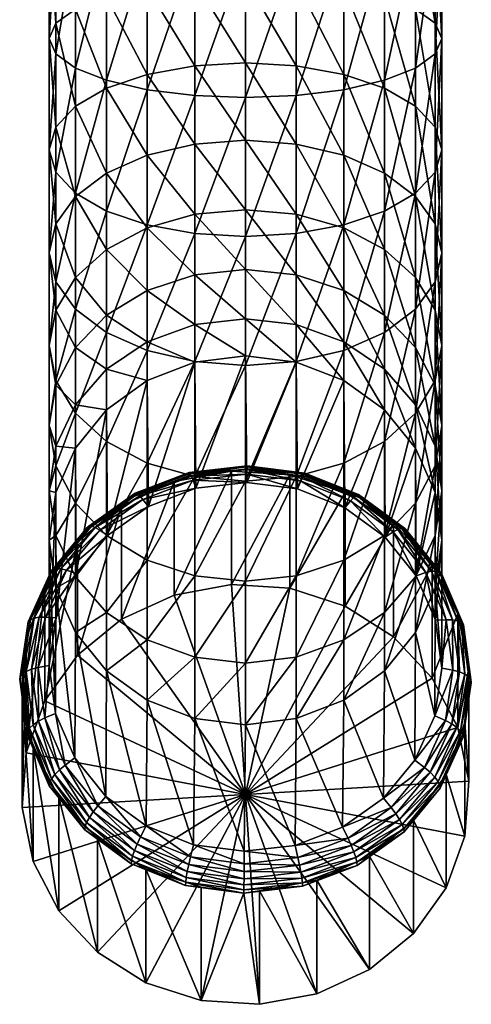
# Model space of a CAD drawing. Extents: x -0.024 to 0.024, y -0.232 to 0.023.
# Tile 1 of 256: x -0.011 to 0.011, y -0.232 to -0.182. Entities that reach past the tile are written whole.
import ezdxf

# ---------------------------------------------------------------- set-up
doc = ezdxf.new("R2010")
doc.units = 0
doc.layers.add('mesh', color=7, linetype='CONTINUOUS')

msp = doc.modelspace()

# ---------------------------------------------------------------- meshes
at = {"layer": 'mesh'}
mesh = msp.add_polyface(dxfattribs=at)
corners = [(-0.002588, -0.170468, 0.282154), (-0.002588, -0.175084, 0.281801), (0, -0.175032, 0.281464), (-0.005, -0.170468, 0.283153), (-0.005, -0.175236, 0.282788), (-0.007071, -0.170468, 0.284742), (-0.007071, -0.175478, 0.284359), (-0.00866, -0.170468, 0.286813), (-0.00866, -0.175793, 0.286406), (-0.009659, -0.170468, 0.289225), (-0.009659, -0.17616, 0.28879), (-0.01, -0.170468, 0.291813), (-0.01, -0.176553, 0.291348), (-0.009659, -0.170468, 0.294401), (-0.009659, -0.176947, 0.293906), (-0.00866, -0.170468, 0.296813), (-0.00866, -0.177314, 0.296289), (-0.007071, -0.170468, 0.298884), (-0.007071, -0.177629, 0.298336), (-0.005, -0.170468, 0.300473), (-0.005, -0.177871, 0.299907), (-0.002588, -0.170468, 0.301472), (-0.002588, -0.178023, 0.300894), (0, -0.170468, 0.301813), (0, -0.178074, 0.301231), (0, -0.17949, 0.280425), (-0.002588, -0.179592, 0.28075), (-0.005, -0.179892, 0.281702), (-0.007071, -0.18037, 0.283218), (-0.00866, -0.180993, 0.285193), (-0.009659, -0.181718, 0.287493), (-0.01, -0.182497, 0.289962), (-0.009659, -0.183275, 0.29243), (-0.00866, -0.184, 0.29473), (-0.007071, -0.184623, 0.296706), (-0.005, -0.185101, 0.298221), (-0.002588, -0.185401, 0.299174), (0, -0.185504, 0.299499), (0, -0.183737, 0.278719), (-0.002588, -0.183888, 0.279025), (-0.005, -0.18433, 0.279921), (-0.007071, -0.185032, 0.281346), (-0.00866, -0.185948, 0.283204), (-0.009659, -0.187015, 0.285367), (-0.01, -0.18816, 0.287688), (-0.009659, -0.189305, 0.290009), (-0.00866, -0.190371, 0.292172), (-0.007071, -0.191287, 0.29403), (0, -0.187676, 0.276388), (-0.002588, -0.187871, 0.276667), (-0.005, -0.188444, 0.277485), (-0.007071, -0.189356, 0.278787)]
mesh.append_faces([[corners[k] for k in face] for face in [(0, 1, 2, 2), (3, 4, 1, 1), (5, 6, 4, 4), (7, 8, 6, 6), (9, 10, 8, 8), (11, 12, 10, 10), (13, 14, 12, 12), (15, 16, 14, 14), (17, 18, 16, 16), (19, 20, 18, 18), (21, 22, 20, 20), (23, 22, 21, 21), (23, 24, 22, 22), (1, 25, 2, 2), (1, 26, 25, 25), (4, 26, 1, 1), (4, 27, 26, 26), (6, 27, 4, 4), (6, 28, 27, 27), (8, 28, 6, 6), (8, 29, 28, 28), (10, 29, 8, 8), (10, 30, 29, 29), (12, 30, 10, 10), (12, 31, 30, 30), (14, 31, 12, 12), (14, 32, 31, 31), (16, 32, 14, 14), (16, 33, 32, 32), (18, 33, 16, 16), (18, 34, 33, 33), (20, 34, 18, 18), (20, 35, 34, 34), (22, 35, 20, 20), (22, 36, 35, 35), (24, 36, 22, 22), (24, 37, 36, 36), (26, 38, 25, 25), (26, 39, 38, 38), (27, 39, 26, 26), (27, 40, 39, 39), (28, 40, 27, 27), (28, 41, 40, 40), (29, 41, 28, 28), (29, 42, 41, 41), (30, 42, 29, 29), (30, 43, 42, 42), (31, 43, 30, 30), (31, 44, 43, 43), (32, 44, 31, 31), (33, 45, 32, 32), (34, 46, 33, 33), (35, 47, 34, 34), (39, 48, 38, 38), (39, 49, 48, 48), (40, 49, 39, 39), (41, 50, 40, 40), (42, 51, 41, 41)]])
mesh = msp.add_polyface(dxfattribs=at)
corners = [(0.002588, -0.170468, 0.301472), (0, -0.178074, 0.301231), (0, -0.170468, 0.301813), (0.002588, -0.178023, 0.300894), (0.005, -0.170468, 0.300473), (0.005, -0.177871, 0.299907), (0.007071, -0.170468, 0.298884), (0.007071, -0.177629, 0.298336), (0.00866, -0.170468, 0.296813), (0.00866, -0.177314, 0.296289), (0.009659, -0.170468, 0.294401), (0.009659, -0.176947, 0.293906), (0.01, -0.170468, 0.291813), (0.01, -0.176553, 0.291348), (0.009659, -0.170468, 0.289225), (0.009659, -0.17616, 0.28879), (0.00866, -0.170468, 0.286813), (0.00866, -0.175793, 0.286406), (0.007071, -0.170468, 0.284742), (0.007071, -0.175478, 0.284359), (0.005, -0.170468, 0.283153), (0.005, -0.175236, 0.282788), (0.002588, -0.170468, 0.282154), (0.002588, -0.175084, 0.281801), (0, -0.170468, 0.281813), (0, -0.175032, 0.281464), (0, -0.185504, 0.299499), (0.002588, -0.185401, 0.299174), (0.005, -0.185101, 0.298221), (0.007071, -0.184623, 0.296706), (0.00866, -0.184, 0.29473), (0.009659, -0.183275, 0.29243), (0.01, -0.182497, 0.289962), (0.009659, -0.181718, 0.287493), (0.00866, -0.180993, 0.285193), (0.007071, -0.18037, 0.283218), (0.005, -0.179892, 0.281702), (0.002588, -0.179592, 0.28075), (0, -0.17949, 0.280425), (0.005, -0.19199, 0.295455), (0.007071, -0.191287, 0.29403), (0.00866, -0.190371, 0.292172), (0.009659, -0.189305, 0.290009), (0.01, -0.18816, 0.287688), (0.009659, -0.187015, 0.285367), (0.00866, -0.185948, 0.283204), (0.007071, -0.185032, 0.281346), (0.005, -0.18433, 0.279921), (0.002588, -0.183888, 0.279025), (0, -0.183737, 0.278719), (0.00866, -0.190543, 0.280483), (0.007071, -0.189356, 0.278787), (0.005, -0.188444, 0.277485), (0.002588, -0.187871, 0.276667), (0, -0.187676, 0.276388)]
mesh.append_faces([[corners[k] for k in face] for face in [(0, 1, 2, 2), (0, 3, 1, 1), (4, 3, 0, 0), (4, 5, 3, 3), (6, 7, 5, 5), (8, 9, 7, 7), (10, 11, 9, 9), (12, 13, 11, 11), (14, 15, 13, 13), (16, 17, 15, 15), (18, 19, 17, 17), (20, 21, 19, 19), (22, 23, 21, 21), (24, 25, 23, 23), (3, 26, 1, 1), (3, 27, 26, 26), (5, 27, 3, 3), (5, 28, 27, 27), (7, 28, 5, 5), (7, 29, 28, 28), (9, 29, 7, 7), (9, 30, 29, 29), (11, 30, 9, 9), (11, 31, 30, 30), (13, 31, 11, 11), (13, 32, 31, 31), (15, 32, 13, 13), (15, 33, 32, 32), (17, 33, 15, 15), (17, 34, 33, 33), (19, 34, 17, 17), (19, 35, 34, 34), (21, 35, 19, 19), (21, 36, 35, 35), (23, 36, 21, 21), (23, 37, 36, 36), (25, 37, 23, 23), (25, 38, 37, 37), (29, 39, 28, 28), (30, 40, 29, 29), (31, 41, 30, 30), (32, 42, 31, 31), (33, 43, 32, 32), (33, 44, 43, 43), (34, 44, 33, 33), (34, 45, 44, 44), (35, 45, 34, 34), (35, 46, 45, 45), (36, 46, 35, 35), (36, 47, 46, 46), (37, 47, 36, 36), (37, 48, 47, 47), (38, 48, 37, 37), (38, 49, 48, 48), (46, 50, 45, 45), (47, 51, 46, 46), (48, 52, 47, 47), (49, 53, 48, 48), (49, 54, 53, 53)]])
mesh = msp.add_polyface(dxfattribs=at)
corners = [(0.002588, -0.185401, 0.299174), (0, -0.192583, 0.296657), (0, -0.185504, 0.299499), (0.002588, -0.192432, 0.296351), (0.005, -0.185101, 0.298221), (0.005, -0.19199, 0.295455), (0.007071, -0.184623, 0.296706), (0.007071, -0.191287, 0.29403), (0.00866, -0.184, 0.29473), (0.00866, -0.190371, 0.292172), (0.009659, -0.183275, 0.29243), (0.009659, -0.189305, 0.290009), (0.01, -0.182497, 0.289962), (0.01, -0.18816, 0.287688), (0, -0.199147, 0.292771), (0.002588, -0.198952, 0.292492), (0.005, -0.198379, 0.291673), (0.007071, -0.197467, 0.290371), (0.00866, -0.196279, 0.288675), (0.009659, -0.194896, 0.286699), (0.01, -0.193411, 0.284579), (0.009659, -0.187015, 0.285367), (0.009659, -0.191927, 0.282459), (0.00866, -0.185948, 0.283204), (0.00866, -0.190543, 0.280483), (0.007071, -0.185032, 0.281346), (0.007071, -0.189356, 0.278787), (0.005, -0.18433, 0.279921), (0.005, -0.188444, 0.277485), (0.002588, -0.183888, 0.279025), (0.002588, -0.187871, 0.276667), (0.00866, -0.201586, 0.28432), (0.009659, -0.199919, 0.282577), (0.01, -0.198129, 0.280708), (0.009659, -0.196339, 0.278838), (0.00866, -0.194671, 0.277096), (0.007071, -0.193239, 0.2756), (0.005, -0.19214, 0.274452), (0.002588, -0.191449, 0.27373), (0, -0.187676, 0.276388), (0, -0.191214, 0.273484), (-0.002588, -0.191449, 0.27373), (0, -0.194269, 0.270076), (0.009659, -0.200149, 0.274588), (0.00866, -0.198236, 0.27312), (0.007071, -0.196593, 0.271859), (0.005, -0.195332, 0.270892), (0.002588, -0.194539, 0.270283), (-0.002588, -0.194539, 0.270283), (0, -0.19677, 0.266243), (0.007071, -0.199338, 0.267652), (0.005, -0.197945, 0.266887), (0.002588, -0.197069, 0.266407), (-0.002588, -0.197069, 0.266407), (0, -0.198659, 0.262074), (0.002588, -0.198979, 0.26219)]
mesh.append_faces([[corners[k] for k in face] for face in [(0, 1, 2, 2), (0, 3, 1, 1), (4, 3, 0, 0), (4, 5, 3, 3), (6, 7, 5, 5), (8, 9, 7, 7), (10, 11, 9, 9), (12, 13, 11, 11), (3, 14, 1, 1), (3, 15, 14, 14), (5, 15, 3, 3), (5, 16, 15, 15), (7, 16, 5, 5), (7, 17, 16, 16), (9, 17, 7, 7), (9, 18, 17, 17), (11, 18, 9, 9), (11, 19, 18, 18), (13, 19, 11, 11), (13, 20, 19, 19), (21, 20, 13, 13), (21, 22, 20, 20), (23, 22, 21, 21), (23, 24, 22, 22), (25, 26, 24, 24), (27, 28, 26, 26), (29, 30, 28, 28), (19, 31, 18, 18), (20, 32, 19, 19), (22, 33, 20, 20), (22, 34, 33, 33), (24, 34, 22, 22), (24, 35, 34, 34), (26, 35, 24, 24), (26, 36, 35, 35), (28, 36, 26, 26), (28, 37, 36, 36), (30, 37, 28, 28), (30, 38, 37, 37), (39, 38, 30, 30), (39, 40, 38, 38), (41, 42, 40, 40), (35, 43, 34, 34), (36, 44, 35, 35), (36, 45, 44, 44), (37, 45, 36, 36), (37, 46, 45, 45), (38, 46, 37, 37), (38, 47, 46, 46), (40, 47, 38, 38), (40, 42, 47, 47), (48, 49, 42, 42), (46, 50, 45, 45), (47, 51, 46, 46), (47, 52, 51, 51), (42, 52, 47, 47), (42, 49, 52, 52), (53, 54, 49, 49), (49, 55, 52, 52)]])
mesh = msp.add_polyface(dxfattribs=at)
corners = [(-0.009659, -0.183275, 0.29243), (-0.009659, -0.189305, 0.290009), (-0.01, -0.18816, 0.287688), (-0.00866, -0.184, 0.29473), (-0.00866, -0.190371, 0.292172), (-0.007071, -0.184623, 0.296706), (-0.007071, -0.191287, 0.29403), (-0.005, -0.185101, 0.298221), (-0.005, -0.19199, 0.295455), (-0.002588, -0.185401, 0.299174), (-0.002588, -0.192432, 0.296351), (0, -0.185504, 0.299499), (0, -0.192583, 0.296657), (-0.005, -0.18433, 0.279921), (-0.005, -0.188444, 0.277485), (-0.002588, -0.187871, 0.276667), (-0.007071, -0.185032, 0.281346), (-0.007071, -0.189356, 0.278787), (-0.00866, -0.185948, 0.283204), (-0.00866, -0.190543, 0.280483), (-0.009659, -0.187015, 0.285367), (-0.009659, -0.191927, 0.282459), (-0.01, -0.193411, 0.284579), (-0.009659, -0.194896, 0.286699), (-0.00866, -0.196279, 0.288675), (-0.007071, -0.197467, 0.290371), (-0.005, -0.198379, 0.291673), (-0.002588, -0.198952, 0.292492), (0, -0.199147, 0.292771), (0, -0.191214, 0.273484), (0, -0.187676, 0.276388), (-0.002588, -0.191449, 0.27373), (-0.005, -0.19214, 0.274452), (-0.007071, -0.193239, 0.2756), (-0.00866, -0.194671, 0.277096), (-0.009659, -0.196339, 0.278838), (-0.01, -0.198129, 0.280708), (-0.009659, -0.199919, 0.282577), (-0.00866, -0.201586, 0.28432), (-0.002588, -0.194539, 0.270283), (0, -0.194269, 0.270076), (-0.005, -0.195332, 0.270892), (-0.007071, -0.196593, 0.271859), (-0.00866, -0.198236, 0.27312), (-0.009659, -0.200149, 0.274588), (-0.002588, -0.197069, 0.266407), (0, -0.19677, 0.266243), (-0.005, -0.197945, 0.266887), (-0.007071, -0.199338, 0.267652), (-0.002588, -0.198979, 0.26219)]
mesh.append_faces([[corners[k] for k in face] for face in [(0, 1, 2, 2), (3, 4, 1, 1), (5, 6, 4, 4), (7, 8, 6, 6), (9, 8, 7, 7), (9, 10, 8, 8), (11, 10, 9, 9), (11, 12, 10, 10), (13, 14, 15, 15), (16, 17, 14, 14), (18, 19, 17, 17), (20, 19, 18, 18), (20, 21, 19, 19), (2, 21, 20, 20), (2, 22, 21, 21), (1, 22, 2, 2), (1, 23, 22, 22), (4, 23, 1, 1), (4, 24, 23, 23), (6, 24, 4, 4), (6, 25, 24, 24), (8, 25, 6, 6), (8, 26, 25, 25), (10, 26, 8, 8), (10, 27, 26, 26), (12, 27, 10, 10), (12, 28, 27, 27), (15, 29, 30, 30), (15, 31, 29, 29), (14, 31, 15, 15), (14, 32, 31, 31), (17, 32, 14, 14), (17, 33, 32, 32), (19, 33, 17, 17), (19, 34, 33, 33), (21, 34, 19, 19), (21, 35, 34, 34), (22, 35, 21, 21), (22, 36, 35, 35), (23, 36, 22, 22), (23, 37, 36, 36), (24, 37, 23, 23), (25, 38, 24, 24), (31, 39, 40, 40), (32, 39, 31, 31), (32, 41, 39, 39), (33, 41, 32, 32), (33, 42, 41, 41), (34, 42, 33, 33), (34, 43, 42, 42), (35, 43, 34, 34), (36, 44, 35, 35), (39, 45, 46, 46), (41, 45, 39, 39), (41, 47, 45, 45), (42, 47, 41, 41), (42, 48, 47, 47), (43, 48, 42, 42), (47, 49, 45, 45)]])
mesh = msp.add_polyface(dxfattribs=at)
corners = [(0.002588, -0.198952, 0.292492), (0, -0.205044, 0.287931), (0, -0.199147, 0.292771), (0.002588, -0.204808, 0.287685), (0.005, -0.198379, 0.291673), (0.005, -0.204118, 0.286964), (0.007071, -0.197467, 0.290371), (0.007071, -0.203019, 0.285816), (0.00866, -0.196279, 0.288675), (0.00866, -0.201586, 0.28432), (0.009659, -0.194896, 0.286699), (0.009659, -0.199919, 0.282577), (0.01, -0.193411, 0.284579), (0.01, -0.198129, 0.280708), (0.005, -0.209073, 0.281436), (0.007071, -0.207812, 0.280468), (0.00866, -0.206169, 0.279207), (0.009659, -0.204256, 0.277739), (0.01, -0.202202, 0.276164), (0.009659, -0.196339, 0.278838), (0.009659, -0.200149, 0.274588), (0.00866, -0.194671, 0.277096), (0.00866, -0.198236, 0.27312), (0.009659, -0.207807, 0.272298), (0.01, -0.205537, 0.271053), (0.009659, -0.203268, 0.269808), (0.00866, -0.201154, 0.268648), (0.007071, -0.196593, 0.271859), (0.007071, -0.199338, 0.267652), (0.005, -0.195332, 0.270892), (0.005, -0.197945, 0.266887), (0.009659, -0.205624, 0.264609), (0.00866, -0.203358, 0.263784), (0.007071, -0.201411, 0.263075), (0.005, -0.199918, 0.262532), (0.002588, -0.197069, 0.266407), (0.002588, -0.198979, 0.26219), (0, -0.19677, 0.266243), (0, -0.198659, 0.262074), (0.002803, -0.205034, 0.244024), (0.000074, -0.204454, 0.243534), (0.002891, -0.204821, 0.243667), (0.000072, -0.204678, 0.243895), (-0.002749, -0.204785, 0.243654), (0.000076, -0.204311, 0.243134), (0.002963, -0.204687, 0.243271), (0.000077, -0.204256, 0.242712), (0.003015, -0.204639, 0.242852), (0.000078, -0.204291, 0.242289), (0.003045, -0.204678, 0.242429), (0.000078, -0.204415, 0.241882), (0.003051, -0.204802, 0.242023), (0.002256, -0.204718, 0.241993), (-0.000713, -0.204527, 0.241923), (0.007119, -0.207901, 0.245386), (0.005059, -0.206395, 0.244838), (0.002654, -0.20544, 0.24449), (0.000068, -0.205104, 0.244368), (-0.002523, -0.205407, 0.244478)]
mesh.append_faces([[corners[k] for k in face] for face in [(0, 1, 2, 2), (0, 3, 1, 1), (4, 3, 0, 0), (4, 5, 3, 3), (6, 5, 4, 4), (6, 7, 5, 5), (8, 7, 6, 6), (8, 9, 7, 7), (10, 11, 9, 9), (12, 13, 11, 11), (7, 14, 5, 5), (9, 15, 7, 7), (11, 16, 9, 9), (11, 17, 16, 16), (13, 17, 11, 11), (13, 18, 17, 17), (19, 18, 13, 13), (19, 20, 18, 18), (21, 22, 20, 20), (18, 23, 17, 17), (20, 24, 18, 18), (20, 25, 24, 24), (22, 25, 20, 20), (22, 26, 25, 25), (27, 26, 22, 22), (27, 28, 26, 26), (29, 30, 28, 28), (26, 31, 25, 25), (26, 32, 31, 31), (28, 32, 26, 26), (28, 33, 32, 32), (30, 33, 28, 28), (30, 34, 33, 33), (35, 34, 30, 30), (35, 36, 34, 34), (37, 38, 36, 36), (39, 40, 41, 41), (42, 40, 39, 39), (42, 43, 40, 40), (41, 44, 45, 45), (40, 44, 41, 41), (45, 46, 47, 47), (44, 46, 45, 45), (47, 48, 49, 49), (46, 48, 47, 47), (49, 50, 51, 51), (48, 50, 49, 49), (50, 52, 51, 51), (50, 53, 52, 52), (33, 54, 32, 32), (34, 55, 33, 33), (34, 56, 55, 55), (36, 56, 34, 34), (36, 57, 56, 56), (38, 57, 36, 36), (58, 57, 38, 38), (39, 56, 42, 42), (56, 57, 42, 42)]])
mesh = msp.add_polyface(dxfattribs=at)
corners = [(-0.00866, -0.196279, 0.288675), (-0.00866, -0.201586, 0.28432), (-0.009659, -0.199919, 0.282577), (-0.007071, -0.197467, 0.290371), (-0.007071, -0.203019, 0.285816), (-0.005, -0.198379, 0.291673), (-0.005, -0.204118, 0.286964), (-0.002588, -0.198952, 0.292492), (-0.002588, -0.204808, 0.287685), (0, -0.199147, 0.292771), (0, -0.205044, 0.287931), (-0.009659, -0.196339, 0.278838), (-0.009659, -0.200149, 0.274588), (-0.00866, -0.198236, 0.27312), (-0.01, -0.198129, 0.280708), (-0.01, -0.202202, 0.276164), (-0.009659, -0.204256, 0.277739), (-0.00866, -0.206169, 0.279207), (-0.007071, -0.207812, 0.280468), (-0.00866, -0.201154, 0.268648), (-0.007071, -0.199338, 0.267652), (-0.009659, -0.203268, 0.269808), (-0.01, -0.205537, 0.271053), (-0.002588, -0.197069, 0.266407), (-0.002588, -0.198979, 0.26219), (0, -0.198659, 0.262074), (-0.005, -0.197945, 0.266887), (-0.005, -0.199918, 0.262532), (-0.007071, -0.201411, 0.263075), (-0.00866, -0.203358, 0.263784), (-0.009659, -0.205624, 0.264609), (-0.002664, -0.204999, 0.244012), (-0.002749, -0.204785, 0.243654), (0.000072, -0.204678, 0.243895), (-0.005384, -0.205791, 0.244021), (0.000074, -0.204454, 0.243534), (-0.002817, -0.20465, 0.243257), (0.000076, -0.204311, 0.243134), (-0.005518, -0.205681, 0.243632), (-0.002866, -0.204601, 0.242838), (0.000077, -0.204256, 0.242712), (-0.005615, -0.20565, 0.24322), (-0.002895, -0.20464, 0.242416), (0.000078, -0.204291, 0.242289), (-0.00567, -0.205699, 0.242801), (-0.0029, -0.204764, 0.242009), (0.000078, -0.204415, 0.241882), (-0.005681, -0.205826, 0.242396), (-0.000713, -0.204527, 0.241923), (-0.003633, -0.205065, 0.242119), (-0.002523, -0.205407, 0.244478), (-0.004941, -0.206331, 0.244814), (-0.007023, -0.207811, 0.245353), (-0.008626, -0.209747, 0.246058), (0.000068, -0.205104, 0.244368)]
mesh.append_faces([[corners[k] for k in face] for face in [(0, 1, 2, 2), (3, 4, 1, 1), (5, 4, 3, 3), (5, 6, 4, 4), (7, 6, 5, 5), (7, 8, 6, 6), (9, 8, 7, 7), (9, 10, 8, 8), (11, 12, 13, 13), (14, 15, 12, 12), (2, 15, 14, 14), (2, 16, 15, 15), (1, 16, 2, 2), (1, 17, 16, 16), (4, 17, 1, 1), (6, 18, 4, 4), (13, 19, 20, 20), (12, 19, 13, 13), (12, 21, 19, 19), (15, 21, 12, 12), (15, 22, 21, 21), (16, 22, 15, 15), (23, 24, 25, 25), (26, 27, 24, 24), (20, 27, 26, 26), (20, 28, 27, 27), (19, 28, 20, 20), (19, 29, 28, 28), (21, 29, 19, 19), (21, 30, 29, 29), (22, 30, 21, 21), (31, 32, 33, 33), (31, 34, 32, 32), (35, 36, 37, 37), (32, 36, 35, 35), (32, 38, 36, 36), (37, 39, 40, 40), (36, 39, 37, 37), (36, 41, 39, 39), (38, 41, 36, 36), (40, 42, 43, 43), (39, 42, 40, 40), (39, 44, 42, 42), (41, 44, 39, 39), (43, 45, 46, 46), (42, 45, 43, 43), (42, 47, 45, 45), (45, 48, 46, 46), (45, 49, 48, 48), (47, 49, 45, 45), (25, 24, 50, 50), (24, 51, 50, 50), (27, 51, 24, 24), (27, 52, 51, 51), (28, 52, 27, 27), (29, 53, 28, 28), (33, 54, 31, 31), (54, 50, 31, 31)]])
mesh = msp.add_polyface(dxfattribs=at)
corners = [(-0.007071, -0.203019, 0.285816), (-0.007071, -0.207812, 0.280468), (-0.00866, -0.206169, 0.279207), (-0.005, -0.204118, 0.286964), (-0.005, -0.209073, 0.281436), (-0.002588, -0.204808, 0.287685), (-0.002588, -0.209866, 0.282044), (0, -0.205044, 0.287931), (0, -0.210136, 0.282251), (0.002588, -0.204808, 0.287685), (-0.00866, -0.209921, 0.273458), (-0.007071, -0.211737, 0.274454), (-0.005, -0.21313, 0.275218), (-0.002588, -0.214006, 0.275699), (0, -0.214305, 0.275863), (0.002588, -0.209866, 0.282044), (-0.00866, -0.212754, 0.267204), (-0.007071, -0.214701, 0.267912), (-0.005, -0.216194, 0.268456), (-0.002588, -0.217133, 0.268798), (0.002588, -0.214006, 0.275699), (0, -0.217453, 0.268914), (-0.005219, -0.205974, 0.244367), (-0.005384, -0.205791, 0.244021), (-0.002664, -0.204999, 0.244012), (-0.007652, -0.207404, 0.244608), (-0.007417, -0.207537, 0.244936), (-0.009399, -0.209513, 0.245375), (-0.005518, -0.205681, 0.243632), (-0.002749, -0.204785, 0.243654), (-0.007843, -0.207334, 0.244234), (-0.009633, -0.209496, 0.245021), (-0.00798, -0.207332, 0.243832), (-0.005615, -0.20565, 0.24322), (-0.008059, -0.207398, 0.243419), (-0.00567, -0.205699, 0.242801), (-0.005681, -0.205826, 0.242396), (-0.002895, -0.20464, 0.242416), (-0.008074, -0.207528, 0.243015), (-0.006306, -0.206295, 0.242566), (-0.003633, -0.205065, 0.242119), (-0.008549, -0.208132, 0.243235), (-0.008549, -0.213912, 0.227355), (-0.006306, -0.212075, 0.226686), (-0.003633, -0.210845, 0.226238), (-0.000713, -0.204527, 0.241923), (-0.000713, -0.210307, 0.226042), (0.002256, -0.204718, 0.241993), (0.002256, -0.210498, 0.226112), (0, -0.220999, 0.229934), (-0.007071, -0.201411, 0.263075), (-0.008626, -0.209747, 0.246058), (-0.007023, -0.207811, 0.245353), (-0.007119, -0.2211, 0.25019), (-0.002523, -0.205407, 0.244478), (-0.004941, -0.206331, 0.244814), (-0.009111, -0.209582, 0.24568)]
mesh.append_faces([[corners[k] for k in face] for face in [(0, 1, 2, 2), (3, 4, 1, 1), (5, 4, 3, 3), (5, 6, 4, 4), (7, 6, 5, 5), (7, 8, 6, 6), (9, 8, 7, 7), (1, 10, 2, 2), (1, 11, 10, 10), (4, 11, 1, 1), (4, 12, 11, 11), (6, 12, 4, 4), (6, 13, 12, 12), (8, 13, 6, 6), (8, 14, 13, 13), (15, 14, 8, 8), (11, 16, 10, 10), (11, 17, 16, 16), (12, 17, 11, 11), (12, 18, 17, 17), (13, 18, 12, 12), (14, 19, 13, 13), (20, 21, 14, 14), (22, 23, 24, 24), (22, 25, 23, 23), (26, 25, 22, 22), (26, 27, 25, 25), (23, 28, 29, 29), (23, 30, 28, 28), (25, 30, 23, 23), (25, 31, 30, 30), (28, 32, 33, 33), (30, 32, 28, 28), (33, 34, 35, 35), (32, 34, 33, 33), (35, 36, 37, 37), (35, 38, 36, 36), (34, 38, 35, 35), (36, 39, 40, 40), (38, 39, 36, 36), (38, 41, 39, 39), (42, 39, 41, 41), (43, 39, 42, 42), (43, 40, 39, 39), (44, 40, 43, 43), (44, 45, 40, 40), (46, 45, 44, 44), (46, 47, 45, 45), (48, 47, 46, 46), (49, 46, 44, 44), (49, 48, 46, 46), (49, 43, 42, 42), (50, 51, 52, 52), (17, 53, 16, 16), (24, 54, 22, 22), (22, 55, 26, 26), (54, 55, 22, 22), (26, 52, 56, 56), (55, 52, 26, 26)]])
mesh = msp.add_polyface(dxfattribs=at)
corners = [(0.002588, -0.204808, 0.287685), (0.002588, -0.209866, 0.282044), (0, -0.210136, 0.282251), (0.005, -0.204118, 0.286964), (0.005, -0.209073, 0.281436), (0.007071, -0.203019, 0.285816), (0.007071, -0.207812, 0.280468), (0.00866, -0.201586, 0.28432), (0.00866, -0.206169, 0.279207), (0.007071, -0.211737, 0.274454), (0.009659, -0.204256, 0.277739), (0.00866, -0.209921, 0.273458), (0.009659, -0.207807, 0.272298), (0.01, -0.202202, 0.276164), (0.01, -0.205537, 0.271053), (0.009659, -0.210488, 0.266379), (0.01, -0.208056, 0.265494), (0.009659, -0.203268, 0.269808), (0.009659, -0.205624, 0.264609), (0.009182, -0.209699, 0.245722), (0.007757, -0.207502, 0.244643), (0.009473, -0.209633, 0.245419), (0.007519, -0.207632, 0.24497), (0.005512, -0.20586, 0.244046), (0.005343, -0.206041, 0.244391), (0.002891, -0.204821, 0.243667), (0.002803, -0.205034, 0.244024), (0.00795, -0.207435, 0.244271), (0.009709, -0.209619, 0.245066), (0.005649, -0.205752, 0.243658), (0.002963, -0.204687, 0.243271), (0.008089, -0.207435, 0.243869), (0.009879, -0.209657, 0.244678), (0.005748, -0.205723, 0.243246), (0.003015, -0.204639, 0.242852), (0.008169, -0.207501, 0.243457), (0.005805, -0.205772, 0.242828), (0.003045, -0.204678, 0.242429), (0.008185, -0.207631, 0.243053), (0.009976, -0.209746, 0.244274), (0.005816, -0.205899, 0.242423), (0.003051, -0.204802, 0.242023), (0.007541, -0.207185, 0.242891), (0.009497, -0.209293, 0.243658), (0.005072, -0.205625, 0.242323), (0.002256, -0.204718, 0.241993), (0.002256, -0.210498, 0.226112), (0.005072, -0.211405, 0.226442), (0.007541, -0.212965, 0.22701), (0.009677, -0.21213, 0.246925), (0.00866, -0.203358, 0.263784), (0.008694, -0.209857, 0.246098), (0.007119, -0.207901, 0.245386), (0.007071, -0.201411, 0.263075), (0.005059, -0.206395, 0.244838), (0.002654, -0.20544, 0.24449)]
mesh.append_faces([[corners[k] for k in face] for face in [(0, 1, 2, 2), (3, 1, 0, 0), (3, 4, 1, 1), (5, 6, 4, 4), (7, 8, 6, 6), (8, 9, 6, 6), (10, 11, 8, 8), (10, 12, 11, 11), (13, 14, 12, 12), (14, 15, 12, 12), (14, 16, 15, 15), (17, 16, 14, 14), (17, 18, 16, 16), (19, 20, 21, 21), (22, 20, 19, 19), (22, 23, 20, 20), (24, 23, 22, 22), (24, 25, 23, 23), (26, 25, 24, 24), (21, 27, 28, 28), (20, 27, 21, 21), (20, 29, 27, 27), (23, 29, 20, 20), (23, 30, 29, 29), (25, 30, 23, 23), (28, 31, 32, 32), (27, 31, 28, 28), (27, 33, 31, 31), (29, 33, 27, 27), (29, 34, 33, 33), (30, 34, 29, 29), (31, 35, 32, 32), (31, 36, 35, 35), (33, 36, 31, 31), (33, 37, 36, 36), (34, 37, 33, 33), (35, 38, 39, 39), (35, 40, 38, 38), (36, 40, 35, 35), (36, 41, 40, 40), (37, 41, 36, 36), (38, 42, 43, 43), (40, 42, 38, 38), (40, 44, 42, 42), (41, 44, 40, 40), (41, 45, 44, 44), (46, 44, 45, 45), (47, 42, 44, 44), (48, 43, 42, 42), (18, 49, 16, 16), (50, 51, 18, 18), (50, 52, 51, 51), (53, 54, 52, 52), (26, 24, 54, 54), (54, 55, 26, 26), (19, 51, 22, 22), (24, 52, 54, 54), (22, 52, 24, 24), (51, 52, 22, 22)]])
mesh = msp.add_polyface(dxfattribs=at)
corners = [(-0.009659, -0.204256, 0.277739), (-0.009659, -0.207807, 0.272298), (-0.01, -0.205537, 0.271053), (-0.00866, -0.206169, 0.279207), (-0.00866, -0.209921, 0.273458), (-0.01, -0.208056, 0.265494), (-0.009659, -0.205624, 0.264609), (-0.009659, -0.210488, 0.266379), (-0.00866, -0.212754, 0.267204), (-0.009111, -0.209582, 0.24568), (-0.009399, -0.209513, 0.245375), (-0.007417, -0.207537, 0.244936), (-0.010505, -0.211975, 0.246272), (-0.010183, -0.211969, 0.246549), (-0.010896, -0.214623, 0.247235), (-0.010562, -0.214535, 0.247483), (-0.010544, -0.217275, 0.248201), (-0.009633, -0.209496, 0.245021), (-0.007652, -0.207404, 0.244608), (-0.010767, -0.21202, 0.245939), (-0.011167, -0.214733, 0.246927), (-0.007843, -0.207334, 0.244234), (-0.009802, -0.209532, 0.244633), (-0.00798, -0.207332, 0.243832), (-0.010955, -0.2121, 0.245567), (-0.011363, -0.214861, 0.246572), (-0.009898, -0.209619, 0.244228), (-0.008059, -0.207398, 0.243419), (-0.011063, -0.212212, 0.245172), (-0.011474, -0.215, 0.246187), (-0.009918, -0.209753, 0.243825), (-0.008074, -0.207528, 0.243015), (-0.011085, -0.212352, 0.244771), (-0.011497, -0.215145, 0.245788), (-0.008549, -0.208132, 0.243235), (-0.01021, -0.210453, 0.24408), (-0.011174, -0.213099, 0.245043), (-0.011378, -0.215889, 0.246058), (-0.011174, -0.218879, 0.229162), (-0.01021, -0.216233, 0.228199), (-0.008549, -0.213912, 0.227355), (-0.00866, -0.203358, 0.263784), (-0.009641, -0.212007, 0.24688), (-0.008626, -0.209747, 0.246058), (-0.01, -0.214437, 0.247765), (-0.009677, -0.216871, 0.248651), (-0.008694, -0.219144, 0.249478), (-0.007023, -0.207811, 0.245353)]
mesh.append_faces([[corners[k] for k in face] for face in [(0, 1, 2, 2), (3, 1, 0, 0), (3, 4, 1, 1), (2, 5, 6, 6), (1, 5, 2, 2), (1, 7, 5, 5), (4, 7, 1, 1), (4, 8, 7, 7), (9, 10, 11, 11), (9, 12, 10, 10), (13, 12, 9, 9), (13, 14, 12, 12), (15, 14, 13, 13), (15, 16, 14, 14), (10, 17, 18, 18), (10, 19, 17, 17), (12, 19, 10, 10), (12, 20, 19, 19), (14, 20, 12, 12), (21, 22, 23, 23), (17, 22, 21, 21), (17, 24, 22, 22), (19, 24, 17, 17), (19, 25, 24, 24), (20, 25, 19, 19), (23, 26, 27, 27), (22, 26, 23, 23), (22, 28, 26, 26), (24, 28, 22, 22), (24, 29, 28, 28), (25, 29, 24, 24), (27, 30, 31, 31), (26, 30, 27, 27), (26, 32, 30, 30), (28, 32, 26, 26), (28, 33, 32, 32), (29, 33, 28, 28), (30, 34, 31, 31), (30, 35, 34, 34), (32, 35, 30, 30), (32, 36, 35, 35), (33, 36, 32, 32), (33, 37, 36, 36), (38, 35, 36, 36), (39, 34, 35, 35), (40, 34, 39, 39), (41, 42, 43, 43), (6, 42, 41, 41), (6, 44, 42, 42), (5, 44, 6, 6), (5, 45, 44, 44), (7, 45, 5, 5), (8, 46, 7, 7), (9, 43, 13, 13), (47, 43, 9, 9), (13, 42, 15, 15), (43, 42, 13, 13), (42, 44, 15, 15)]])
mesh = msp.add_polyface(dxfattribs=at)
corners = [(0.002588, -0.209866, 0.282044), (0.002588, -0.214006, 0.275699), (0, -0.214305, 0.275863), (0.005, -0.209073, 0.281436), (0.005, -0.21313, 0.275218), (0.007071, -0.207812, 0.280468), (0.007071, -0.211737, 0.274454), (0.00866, -0.206169, 0.279207), (0.00866, -0.209921, 0.273458), (0.002588, -0.217133, 0.268798), (0.005, -0.216194, 0.268456), (0.007071, -0.214701, 0.267912), (0.00866, -0.212754, 0.267204), (0.009659, -0.207807, 0.272298), (0.009659, -0.210488, 0.266379), (0.010562, -0.21467, 0.247532), (0.010544, -0.21211, 0.24632), (0.010896, -0.214762, 0.247286), (0.01022, -0.212099, 0.246596), (0.009473, -0.209633, 0.245419), (0.009182, -0.209699, 0.245722), (0.010806, -0.212157, 0.24599), (0.011167, -0.214876, 0.246979), (0.009709, -0.209619, 0.245066), (0.010995, -0.21224, 0.245618), (0.011363, -0.215006, 0.246625), (0.009879, -0.209657, 0.244678), (0.011103, -0.212354, 0.245223), (0.011474, -0.215147, 0.24624), (0.009976, -0.209746, 0.244274), (0.008169, -0.207501, 0.243457), (0.011125, -0.212493, 0.244823), (0.011497, -0.215292, 0.245841), (0.009996, -0.20988, 0.243872), (0.008185, -0.207631, 0.243053), (0.011378, -0.214549, 0.245571), (0.010806, -0.211805, 0.244572), (0.009497, -0.209293, 0.243658), (0.005072, -0.211405, 0.226442), (0.005072, -0.205625, 0.242323), (0.002256, -0.210498, 0.226112), (0.007541, -0.212965, 0.22701), (0.007541, -0.207185, 0.242891), (0.009497, -0.215073, 0.227777), (0.010806, -0.217585, 0.228691), (0, -0.220999, 0.229934), (0.008626, -0.219254, 0.249518), (0.009641, -0.216994, 0.248696), (0.01, -0.214564, 0.247811), (0.01, -0.208056, 0.265494), (0.009677, -0.21213, 0.246925), (0.009659, -0.205624, 0.264609), (0.008694, -0.209857, 0.246098)]
mesh.append_faces([[corners[k] for k in face] for face in [(0, 1, 2, 2), (3, 1, 0, 0), (3, 4, 1, 1), (5, 4, 3, 3), (5, 6, 4, 4), (7, 8, 6, 6), (4, 9, 1, 1), (6, 10, 4, 4), (6, 11, 10, 10), (8, 11, 6, 6), (8, 12, 11, 11), (13, 12, 8, 8), (13, 14, 12, 12), (15, 16, 17, 17), (18, 16, 15, 15), (18, 19, 16, 16), (20, 19, 18, 18), (17, 21, 22, 22), (16, 21, 17, 17), (16, 23, 21, 21), (19, 23, 16, 16), (22, 24, 25, 25), (21, 24, 22, 22), (21, 26, 24, 24), (23, 26, 21, 21), (25, 27, 28, 28), (24, 27, 25, 25), (24, 29, 27, 27), (26, 29, 24, 24), (26, 30, 29, 29), (28, 31, 32, 32), (27, 31, 28, 28), (27, 33, 31, 31), (29, 33, 27, 27), (29, 34, 33, 33), (31, 35, 32, 32), (31, 36, 35, 35), (33, 36, 31, 31), (33, 37, 36, 36), (34, 37, 33, 33), (38, 39, 40, 40), (41, 42, 38, 38), (43, 37, 41, 41), (43, 36, 37, 37), (44, 36, 43, 43), (44, 35, 36, 36), (45, 41, 38, 38), (12, 46, 11, 11), (14, 47, 12, 12), (14, 48, 47, 47), (49, 48, 14, 14), (49, 50, 48, 48), (51, 52, 50, 50), (15, 48, 18, 18), (47, 48, 15, 15), (18, 50, 20, 20), (48, 50, 18, 18), (50, 52, 20, 20)]])
mesh = msp.add_polyface(dxfattribs=at)
corners = [(-0.002588, -0.214006, 0.275699), (-0.002588, -0.217133, 0.268798), (-0.005, -0.216194, 0.268456), (0, -0.214305, 0.275863), (0, -0.217453, 0.268914), (-0.01022, -0.217106, 0.248418), (-0.010544, -0.217275, 0.248201), (-0.010562, -0.214535, 0.247483), (-0.009473, -0.219752, 0.249102), (-0.009182, -0.219507, 0.249292), (-0.007757, -0.221883, 0.249878), (-0.007519, -0.221573, 0.250044), (-0.010896, -0.214623, 0.247235), (-0.010806, -0.217452, 0.247916), (-0.011167, -0.214733, 0.246927), (-0.009709, -0.219989, 0.24884), (-0.00795, -0.222174, 0.249635), (-0.010995, -0.217627, 0.247579), (-0.011363, -0.214861, 0.246572), (-0.009879, -0.220209, 0.248519), (-0.008089, -0.222432, 0.249328), (-0.011103, -0.217794, 0.247203), (-0.011474, -0.215, 0.246187), (-0.009976, -0.220401, 0.248153), (-0.008169, -0.222646, 0.24897), (-0.011125, -0.217944, 0.246807), (-0.011497, -0.215145, 0.245788), (-0.009996, -0.220557, 0.247758), (-0.008185, -0.222806, 0.248576), (-0.011378, -0.215889, 0.246058), (-0.010806, -0.218633, 0.247057), (-0.009497, -0.221145, 0.247971), (-0.009497, -0.226925, 0.232091), (-0.010806, -0.224413, 0.231176), (-0.011378, -0.221669, 0.230178), (-0.011174, -0.213099, 0.245043), (-0.011174, -0.218879, 0.229162), (-0.01021, -0.216233, 0.228199), (-0.01021, -0.210453, 0.24408), (0, -0.220999, 0.229934), (-0.008549, -0.213912, 0.227355), (-0.003633, -0.210845, 0.226238), (-0.006306, -0.212075, 0.226686), (-0.009659, -0.210488, 0.266379), (-0.008694, -0.219144, 0.249478), (-0.009677, -0.216871, 0.248651), (-0.00866, -0.212754, 0.267204), (-0.007119, -0.2211, 0.25019), (-0.007071, -0.214701, 0.267912), (-0.005059, -0.222606, 0.250738), (-0.002654, -0.223561, 0.251085), (-0.000068, -0.223897, 0.251208), (-0.01, -0.214437, 0.247765)]
mesh.append_faces([[corners[k] for k in face] for face in [(0, 1, 2, 2), (3, 4, 1, 1), (5, 6, 7, 7), (5, 8, 6, 6), (9, 8, 5, 5), (9, 10, 8, 8), (11, 10, 9, 9), (12, 13, 14, 14), (6, 13, 12, 12), (6, 15, 13, 13), (8, 15, 6, 6), (8, 16, 15, 15), (10, 16, 8, 8), (14, 17, 18, 18), (13, 17, 14, 14), (13, 19, 17, 17), (15, 19, 13, 13), (15, 20, 19, 19), (16, 20, 15, 15), (18, 21, 22, 22), (17, 21, 18, 18), (17, 23, 21, 21), (19, 23, 17, 17), (19, 24, 23, 23), (20, 24, 19, 19), (22, 25, 26, 26), (21, 25, 22, 22), (21, 27, 25, 25), (23, 27, 21, 21), (23, 28, 27, 27), (24, 28, 23, 23), (25, 29, 26, 26), (25, 30, 29, 29), (27, 30, 25, 25), (27, 31, 30, 30), (28, 31, 27, 27), (32, 30, 31, 31), (33, 29, 30, 30), (34, 29, 33, 33), (34, 35, 29, 29), (36, 35, 34, 34), (37, 38, 36, 36), (39, 36, 34, 34), (37, 36, 39, 39), (39, 40, 37, 37), (41, 42, 39, 39), (43, 44, 45, 45), (46, 47, 44, 44), (48, 49, 47, 47), (2, 49, 48, 48), (2, 50, 49, 49), (1, 50, 2, 2), (4, 51, 1, 1), (7, 52, 5, 5), (5, 45, 9, 9), (52, 45, 5, 5), (9, 44, 11, 11), (45, 44, 9, 9), (44, 47, 11, 11)]])
mesh = msp.add_polyface(dxfattribs=at)
corners = [(0.002588, -0.214006, 0.275699), (0.002588, -0.217133, 0.268798), (0, -0.217453, 0.268914), (0.005, -0.21313, 0.275218), (0.005, -0.216194, 0.268456), (0.007417, -0.221668, 0.250079), (0.009399, -0.219872, 0.249146), (0.007652, -0.221981, 0.249913), (0.009111, -0.219623, 0.249335), (0.010505, -0.217409, 0.248249), (0.010183, -0.217236, 0.248466), (0.010896, -0.214762, 0.247286), (0.010562, -0.21467, 0.247532), (0.009633, -0.220113, 0.248885), (0.007843, -0.222275, 0.249672), (0.010767, -0.217589, 0.247966), (0.011167, -0.214876, 0.246979), (0.009802, -0.220335, 0.248565), (0.00798, -0.222535, 0.249365), (0.010955, -0.217767, 0.24763), (0.011363, -0.215006, 0.246625), (0.009898, -0.220528, 0.248199), (0.008059, -0.22275, 0.249007), (0.011063, -0.217935, 0.247255), (0.011474, -0.215147, 0.24624), (0.009918, -0.220684, 0.247804), (0.011085, -0.218086, 0.246858), (0.011497, -0.215292, 0.245841), (0.01021, -0.219984, 0.247549), (0.008549, -0.222305, 0.248394), (0.011174, -0.217339, 0.246586), (0.011378, -0.214549, 0.245571), (0.011378, -0.220329, 0.22969), (0.010806, -0.217585, 0.228691), (0.011174, -0.223119, 0.230705), (0.01021, -0.225765, 0.231668), (0, -0.220999, 0.229934), (0.009497, -0.215073, 0.227777), (0.007541, -0.212965, 0.22701), (0.005072, -0.211405, 0.226442), (0.002256, -0.210498, 0.226112), (0.002523, -0.223594, 0.251098), (0.004941, -0.22267, 0.250761), (0.007023, -0.22119, 0.250223), (0.007071, -0.214701, 0.267912), (0.008626, -0.219254, 0.249518), (0.00866, -0.212754, 0.267204), (0.009641, -0.216994, 0.248696)]
mesh.append_faces([[corners[k] for k in face] for face in [(0, 1, 2, 2), (3, 4, 1, 1), (5, 6, 7, 7), (8, 6, 5, 5), (8, 9, 6, 6), (10, 9, 8, 8), (10, 11, 9, 9), (12, 11, 10, 10), (7, 13, 14, 14), (6, 13, 7, 7), (6, 15, 13, 13), (9, 15, 6, 6), (9, 16, 15, 15), (11, 16, 9, 9), (14, 17, 18, 18), (13, 17, 14, 14), (13, 19, 17, 17), (15, 19, 13, 13), (15, 20, 19, 19), (16, 20, 15, 15), (18, 21, 22, 22), (17, 21, 18, 18), (17, 23, 21, 21), (19, 23, 17, 17), (19, 24, 23, 23), (20, 24, 19, 19), (21, 25, 22, 22), (21, 26, 25, 25), (23, 26, 21, 21), (23, 27, 26, 26), (24, 27, 23, 23), (25, 28, 29, 29), (26, 28, 25, 25), (26, 30, 28, 28), (27, 30, 26, 26), (27, 31, 30, 30), (32, 31, 33, 33), (32, 30, 31, 31), (34, 30, 32, 32), (34, 28, 30, 30), (35, 29, 28, 28), (36, 32, 33, 33), (36, 34, 32, 32), (36, 37, 38, 38), (33, 37, 36, 36), (39, 40, 36, 36), (1, 41, 2, 2), (1, 42, 41, 41), (4, 42, 1, 1), (4, 43, 42, 42), (44, 43, 4, 4), (44, 45, 43, 43), (46, 47, 45, 45), (5, 43, 8, 8), (42, 43, 5, 5), (8, 45, 10, 10), (43, 45, 8, 8), (10, 47, 12, 12), (45, 47, 10, 10)]])
mesh = msp.add_polyface(dxfattribs=at)
corners = [(-0.002803, -0.224172, 0.25099), (-0.002891, -0.224564, 0.250853), (-0.005343, -0.223164, 0.250623), (-0.000074, -0.224931, 0.250987), (-0.000072, -0.224527, 0.25112), (-0.007519, -0.221573, 0.250044), (-0.005512, -0.223525, 0.250475), (-0.007757, -0.221883, 0.249878), (-0.002963, -0.224922, 0.250635), (-0.000076, -0.225298, 0.250772), (-0.005649, -0.223856, 0.250248), (-0.00795, -0.222174, 0.249635), (-0.003015, -0.225228, 0.250346), (-0.000077, -0.225611, 0.250485), (-0.005748, -0.224144, 0.249951), (-0.008089, -0.222432, 0.249328), (-0.003045, -0.22547, 0.249997), (-0.000078, -0.225856, 0.250138), (-0.005805, -0.224375, 0.249599), (-0.008169, -0.222646, 0.24897), (-0.003051, -0.225635, 0.249606), (-0.005816, -0.224538, 0.249207), (-0.008185, -0.222806, 0.248576), (-0.007541, -0.223252, 0.248739), (-0.009497, -0.221145, 0.247971), (-0.005072, -0.224813, 0.249307), (-0.002256, -0.225719, 0.249636), (-0.002256, -0.231499, 0.233756), (-0.005072, -0.230593, 0.233426), (-0.007541, -0.229033, 0.232858), (-0.009497, -0.226925, 0.232091), (-0.010806, -0.224413, 0.231176), (-0.010806, -0.218633, 0.247057), (0, -0.220999, 0.229934), (-0.011378, -0.221669, 0.230178), (0.000713, -0.23169, 0.233825), (-0.002588, -0.217133, 0.268798), (-0.000068, -0.223897, 0.251208), (-0.002654, -0.223561, 0.251085), (-0.007119, -0.2211, 0.25019), (-0.005059, -0.222606, 0.250738), (-0.000078, -0.226022, 0.249747)]
mesh.append_faces([[corners[k] for k in face] for face in [(0, 1, 2, 2), (0, 3, 1, 1), (4, 3, 0, 0), (5, 6, 7, 7), (2, 6, 5, 5), (2, 1, 6, 6), (1, 8, 6, 6), (1, 9, 8, 8), (3, 9, 1, 1), (7, 10, 11, 11), (6, 10, 7, 7), (6, 8, 10, 10), (8, 12, 10, 10), (8, 13, 12, 12), (9, 13, 8, 8), (11, 14, 15, 15), (10, 14, 11, 11), (10, 12, 14, 14), (12, 16, 14, 14), (12, 17, 16, 16), (13, 17, 12, 12), (15, 18, 19, 19), (14, 18, 15, 15), (14, 16, 18, 18), (16, 20, 18, 18), (19, 21, 22, 22), (18, 21, 19, 19), (18, 20, 21, 21), (22, 23, 24, 24), (21, 23, 22, 22), (21, 25, 23, 23), (20, 25, 21, 21), (20, 26, 25, 25), (27, 25, 26, 26), (28, 25, 27, 27), (28, 23, 25, 25), (29, 23, 28, 28), (29, 24, 23, 23), (30, 24, 29, 29), (31, 32, 30, 30), (33, 34, 31, 31), (33, 29, 28, 28), (33, 30, 29, 29), (31, 30, 33, 33), (33, 27, 35, 35), (28, 27, 33, 33), (36, 37, 38, 38), (5, 39, 2, 2), (2, 40, 0, 0), (39, 40, 2, 2), (0, 38, 4, 4), (40, 38, 0, 0), (38, 37, 4, 4), (16, 41, 20, 20), (17, 41, 16, 16), (41, 26, 20, 20), (27, 26, 41, 41), (27, 41, 35, 35)]])
mesh = msp.add_polyface(dxfattribs=at)
corners = [(-0.000072, -0.224527, 0.25112), (0.002749, -0.2246, 0.250867), (-0.000074, -0.224931, 0.250987), (0.002664, -0.224207, 0.251003), (0.005384, -0.223594, 0.2505), (0.005219, -0.223231, 0.250648), (0.007652, -0.221981, 0.249913), (0.007417, -0.221668, 0.250079), (0.002817, -0.224959, 0.250649), (-0.000076, -0.225298, 0.250772), (0.005518, -0.223927, 0.250273), (0.007843, -0.222275, 0.249672), (0.002866, -0.225266, 0.250359), (-0.000077, -0.225611, 0.250485), (0.005615, -0.224216, 0.249977), (0.00798, -0.222535, 0.249365), (0.002895, -0.225507, 0.250011), (-0.000078, -0.225856, 0.250138), (0.00567, -0.224448, 0.249625), (0.008059, -0.22275, 0.249007), (0.0029, -0.225673, 0.24962), (0.005681, -0.224612, 0.249233), (0.008074, -0.22291, 0.248614), (0.009918, -0.220684, 0.247804), (0.003633, -0.225373, 0.24951), (0.000713, -0.22591, 0.249706), (0.006306, -0.224143, 0.249063), (0.008549, -0.222305, 0.248394), (0.01021, -0.225765, 0.231668), (0.01021, -0.219984, 0.247549), (0.011174, -0.223119, 0.230705), (0.008549, -0.228085, 0.232513), (0.006306, -0.229923, 0.233182), (0.003633, -0.231153, 0.233629), (0.000713, -0.23169, 0.233825), (0, -0.220999, 0.229934), (0, -0.217453, 0.268914), (0.002523, -0.223594, 0.251098), (-0.000068, -0.223897, 0.251208), (0.004941, -0.22267, 0.250761), (-0.000078, -0.226022, 0.249747)]
mesh.append_faces([[corners[k] for k in face] for face in [(0, 1, 2, 2), (3, 1, 0, 0), (3, 4, 1, 1), (5, 4, 3, 3), (5, 6, 4, 4), (7, 6, 5, 5), (2, 8, 9, 9), (1, 8, 2, 2), (1, 10, 8, 8), (4, 10, 1, 1), (4, 11, 10, 10), (6, 11, 4, 4), (9, 12, 13, 13), (8, 12, 9, 9), (8, 14, 12, 12), (10, 14, 8, 8), (10, 15, 14, 14), (11, 15, 10, 10), (13, 16, 17, 17), (12, 16, 13, 13), (12, 18, 16, 16), (14, 18, 12, 12), (14, 19, 18, 18), (15, 19, 14, 14), (16, 20, 17, 17), (16, 21, 20, 20), (18, 21, 16, 16), (18, 22, 21, 21), (19, 22, 18, 18), (19, 23, 22, 22), (20, 24, 25, 25), (21, 24, 20, 20), (21, 26, 24, 24), (22, 26, 21, 21), (22, 27, 26, 26), (23, 27, 22, 22), (28, 29, 30, 30), (31, 27, 28, 28), (31, 26, 27, 27), (32, 26, 31, 31), (32, 24, 26, 26), (33, 24, 32, 32), (33, 25, 24, 24), (34, 25, 33, 33), (35, 34, 33, 33), (35, 31, 28, 28), (35, 32, 31, 31), (33, 32, 35, 35), (28, 30, 35, 35), (36, 37, 38, 38), (0, 38, 3, 3), (3, 37, 5, 5), (38, 37, 3, 3), (5, 39, 7, 7), (37, 39, 5, 5), (17, 20, 40, 40), (20, 25, 40, 40), (34, 40, 25, 25)]])

doc.saveas('drawing.dxf')
